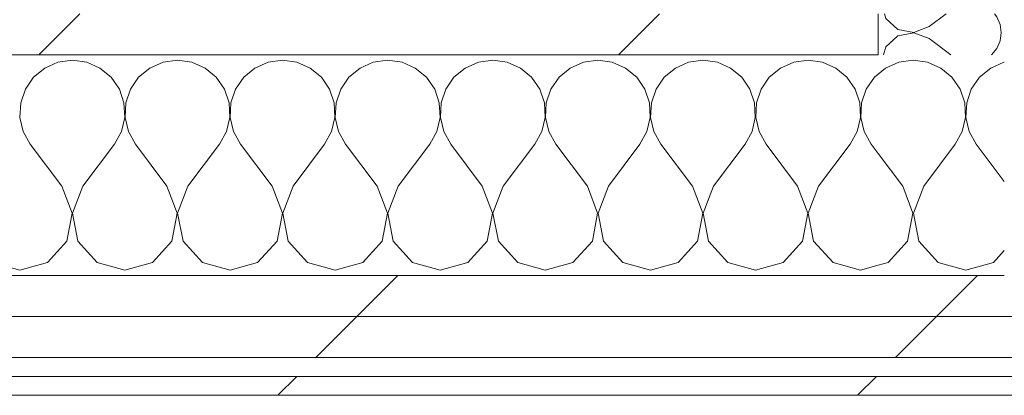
# Model space of a CAD drawing. Header units: millimetres. Extents: x -40968 to 77376, y -17881 to 4746.
# Tile 131 of 180: x -2283 to -1971, y -17277 to -17158. Entities that reach past the tile are written whole.
import ezdxf

# ---------------------------------------------------------------- set-up
doc = ezdxf.new("R2010")
doc.units = ezdxf.units.MM
doc.header["$MEASUREMENT"] = 0
doc.linetypes.add('Wipeout_Contour', pattern=[1000, 0, -1000])
doc.layers.add('Nuevo_08_E_Envans secs', color=7, linetype='Continuous')
doc.layers.add('Nuevo_08_E_Envans secs_Pluma_Nº__1', color=7, linetype='Continuous', lineweight=5)
for name, color, linetype, lineweight, true_color in [('Nuevo_08_E_Envans secs_Pluma_Nº__102', 7, 'Continuous', 5, 0xcccccc), ('Nuevo_08_E_Envans secs_Pluma_Nº__171', 171, 'Continuous', 13, 0xaaaaff), ('Nuevo_08_E_Envans secs_Pluma_Nº__177', 7, 'Continuous', 15, 0xf7e046)]:
    doc.layers.add(name, color=color, linetype=linetype, lineweight=lineweight, true_color=true_color)
pattern_1 = [(45, (0, 0), (-183.8478, 183.8478), [195, -65]), (45, (7e-14, 183.85), (-183.8478, 183.8478), [195, -65])]

# ---------------------------------------------------------------- blocks, each defined once
blk = doc.blocks.new('*X120')
at = {"layer": 'Nuevo_08_E_Envans secs_Pluma_Nº__102', "color": 254, "linetype": 'Continuous', "lineweight": 5, "true_color": 0xcccccc}
for p, q in [((-2266.67, -17170.64), (-2271.22, -17171.28)), ((-2262.11, -17171.28), (-2266.67, -17170.64)), ((-2233.33, -17170.64), (-2237.89, -17171.28)), ((-2228.78, -17171.28), (-2233.33, -17170.64)), ((-2200, -17170.64), (-2204.55, -17171.28)), ((-2195.45, -17171.28), (-2200, -17170.64)), ((-2166.67, -17170.64), (-2171.22, -17171.28)), ((-2162.11, -17171.28), (-2166.67, -17170.64)), ((-2133.33, -17170.64), (-2137.89, -17171.28)), ((-2128.78, -17171.28), (-2133.33, -17170.64)), ((-2100, -17170.64), (-2104.55, -17171.28)), ((-2095.45, -17171.28), (-2100, -17170.64)), ((-2066.67, -17170.64), (-2071.22, -17171.28)), ((-2062.11, -17171.28), (-2066.67, -17170.64)), ((-2033.33, -17170.64), (-2037.89, -17171.28)), ((-2028.78, -17171.28), (-2033.33, -17170.64)), ((-2275.43, -17173.13), (-2278.97, -17176.07)), ((-2271.22, -17171.28), (-2275.43, -17173.13)), ((-2257.9, -17173.13), (-2262.11, -17171.28)), ((-2254.36, -17176.07), (-2257.9, -17173.13)), ((-2242.1, -17173.13), (-2245.64, -17176.07)), ((-2237.89, -17171.28), (-2242.1, -17173.13)), ((-2224.57, -17173.13), (-2228.78, -17171.28)), ((-2221.03, -17176.07), (-2224.57, -17173.13)), ((-2208.76, -17173.13), (-2212.3, -17176.07)), ((-2204.55, -17171.28), (-2208.76, -17173.13)), ((-2191.24, -17173.13), (-2195.45, -17171.28)), ((-2187.7, -17176.07), (-2191.24, -17173.13)), ((-2175.43, -17173.13), (-2178.97, -17176.07)), ((-2171.22, -17171.28), (-2175.43, -17173.13)), ((-2157.9, -17173.13), (-2162.11, -17171.28)), ((-2154.36, -17176.07), (-2157.9, -17173.13)), ((-2142.1, -17173.13), (-2145.64, -17176.07)), ((-2137.89, -17171.28), (-2142.1, -17173.13)), ((-2124.57, -17173.13), (-2128.78, -17171.28)), ((-2121.03, -17176.07), (-2124.57, -17173.13)), ((-2108.76, -17173.13), (-2112.3, -17176.07)), ((-2104.55, -17171.28), (-2108.76, -17173.13)), ((-2091.24, -17173.13), (-2095.45, -17171.28)), ((-2087.7, -17176.07), (-2091.24, -17173.13)), ((-2075.43, -17173.13), (-2078.97, -17176.07)), ((-2071.22, -17171.28), (-2075.43, -17173.13)), ((-2057.9, -17173.13), (-2062.11, -17171.28)), ((-2054.36, -17176.07), (-2057.9, -17173.13)), ((-2042.1, -17173.13), (-2045.64, -17176.07)), ((-2037.89, -17171.28), (-2042.1, -17173.13)), ((-2024.57, -17173.13), (-2028.78, -17171.28)), ((-2021.03, -17176.07), (-2024.57, -17173.13)), ((-2278.97, -17176.07), (-2281.57, -17179.86)), ((-2251.76, -17179.86), (-2254.36, -17176.07)), ((-2245.64, -17176.07), (-2248.24, -17179.86)), ((-2218.43, -17179.86), (-2221.03, -17176.07)), ((-2212.3, -17176.07), (-2214.91, -17179.86)), ((-2185.09, -17179.86), (-2187.7, -17176.07)), ((-2178.97, -17176.07), (-2181.57, -17179.86)), ((-2151.76, -17179.86), (-2154.36, -17176.07)), ((-2145.64, -17176.07), (-2148.24, -17179.86)), ((-2118.43, -17179.86), (-2121.03, -17176.07)), ((-2112.3, -17176.07), (-2114.91, -17179.86)), ((-2085.09, -17179.86), (-2087.7, -17176.07)), ((-2078.97, -17176.07), (-2081.57, -17179.86)), ((-2051.76, -17179.86), (-2054.36, -17176.07)), ((-2045.64, -17176.07), (-2048.24, -17179.86)), ((-2018.43, -17179.86), (-2021.03, -17176.07)), ((-2012.3, -17176.07), (-2014.91, -17179.86)), ((-2011.11, -17175.08), (-2012.3, -17176.07)), ((-2281.57, -17179.86), (-2283.04, -17184.21)), ((-2250.29, -17184.21), (-2251.76, -17179.86)), ((-2248.24, -17179.86), (-2249.71, -17184.21)), ((-2216.96, -17184.21), (-2218.43, -17179.86)), ((-2214.91, -17179.86), (-2216.38, -17184.21)), ((-2183.62, -17184.21), (-2185.09, -17179.86)), ((-2181.57, -17179.86), (-2183.04, -17184.21)), ((-2150.29, -17184.21), (-2151.76, -17179.86)), ((-2148.24, -17179.86), (-2149.71, -17184.21)), ((-2116.96, -17184.21), (-2118.43, -17179.86)), ((-2114.91, -17179.86), (-2116.38, -17184.21)), ((-2083.62, -17184.21), (-2085.09, -17179.86)), ((-2081.57, -17179.86), (-2083.04, -17184.21)), ((-2050.29, -17184.21), (-2051.76, -17179.86)), ((-2048.24, -17179.86), (-2049.71, -17184.21)), ((-2016.96, -17184.21), (-2018.43, -17179.86)), ((-2014.91, -17179.86), (-2016.38, -17184.21)), ((-2283.04, -17184.21), (-2283.27, -17188.81)), ((-2250.07, -17188.81), (-2250.29, -17184.21)), ((-2249.71, -17184.21), (-2249.93, -17188.81)), ((-2216.73, -17188.81), (-2216.96, -17184.21)), ((-2216.38, -17184.21), (-2216.6, -17188.81)), ((-2183.4, -17188.81), (-2183.62, -17184.21)), ((-2183.04, -17184.21), (-2183.27, -17188.81)), ((-2150.07, -17188.81), (-2150.29, -17184.21)), ((-2149.71, -17184.21), (-2149.93, -17188.81)), ((-2116.73, -17188.81), (-2116.96, -17184.21)), ((-2116.38, -17184.21), (-2116.6, -17188.81)), ((-2083.4, -17188.81), (-2083.62, -17184.21)), ((-2083.04, -17184.21), (-2083.27, -17188.81)), ((-2050.07, -17188.81), (-2050.29, -17184.21)), ((-2049.71, -17184.21), (-2049.93, -17188.81)), ((-2016.73, -17188.81), (-2016.96, -17184.21)), ((-2016.38, -17184.21), (-2016.6, -17188.81)), ((-2283.27, -17188.81), (-2282.23, -17193.28)), ((-2251.11, -17193.28), (-2250.07, -17188.81)), ((-2249.93, -17188.81), (-2248.89, -17193.28)), ((-2217.77, -17193.28), (-2216.73, -17188.81)), ((-2216.6, -17188.81), (-2215.56, -17193.28)), ((-2184.44, -17193.28), (-2183.4, -17188.81)), ((-2183.27, -17188.81), (-2182.23, -17193.28)), ((-2151.11, -17193.28), (-2150.07, -17188.81)), ((-2149.93, -17188.81), (-2148.89, -17193.28)), ((-2117.77, -17193.28), (-2116.73, -17188.81)), ((-2116.6, -17188.81), (-2115.56, -17193.28)), ((-2084.44, -17193.28), (-2083.4, -17188.81)), ((-2083.27, -17188.81), (-2082.23, -17193.28)), ((-2051.11, -17193.28), (-2050.07, -17188.81)), ((-2049.93, -17188.81), (-2048.89, -17193.28)), ((-2017.77, -17193.28), (-2016.73, -17188.81)), ((-2016.6, -17188.81), (-2015.56, -17193.28)), ((-2282.23, -17193.28), (-2280, -17197.31)), ((-2253.33, -17197.31), (-2251.11, -17193.28)), ((-2248.89, -17193.28), (-2246.67, -17197.31)), ((-2220, -17197.31), (-2217.77, -17193.28)), ((-2215.56, -17193.28), (-2213.33, -17197.31)), ((-2186.67, -17197.31), (-2184.44, -17193.28)), ((-2182.23, -17193.28), (-2180, -17197.31)), ((-2153.33, -17197.31), (-2151.11, -17193.28)), ((-2148.89, -17193.28), (-2146.67, -17197.31)), ((-2120, -17197.31), (-2117.77, -17193.28)), ((-2115.56, -17193.28), (-2113.33, -17197.31)), ((-2086.67, -17197.31), (-2084.44, -17193.28)), ((-2082.23, -17193.28), (-2080, -17197.31)), ((-2053.33, -17197.31), (-2051.11, -17193.28)), ((-2048.89, -17193.28), (-2046.67, -17197.31)), ((-2020, -17197.31), (-2017.77, -17193.28)), ((-2015.56, -17193.28), (-2013.33, -17197.31)), ((-2270, -17210.64), (-2280, -17197.31)), ((-2263.33, -17210.64), (-2253.33, -17197.31)), ((-2236.67, -17210.64), (-2246.67, -17197.31)), ((-2230, -17210.64), (-2220, -17197.31)), ((-2203.33, -17210.64), (-2213.33, -17197.31)), ((-2196.67, -17210.64), (-2186.67, -17197.31)), ((-2170, -17210.64), (-2180, -17197.31)), ((-2163.33, -17210.64), (-2153.33, -17197.31)), ((-2136.67, -17210.64), (-2146.67, -17197.31)), ((-2130, -17210.64), (-2120, -17197.31)), ((-2103.33, -17210.64), (-2113.33, -17197.31)), ((-2096.67, -17210.64), (-2086.67, -17197.31)), ((-2070, -17210.64), (-2080, -17197.31)), ((-2063.33, -17210.64), (-2053.33, -17197.31)), ((-2036.67, -17210.64), (-2046.67, -17197.31)), ((-2030, -17210.64), (-2020, -17197.31)), ((-2011.11, -17200.27), (-2013.33, -17197.31)), ((-2266.73, -17219.15), (-2270, -17210.64)), ((-2263.33, -17210.64), (-2266.6, -17219.15)), ((-2233.4, -17219.15), (-2236.67, -17210.64)), ((-2230, -17210.64), (-2233.27, -17219.15)), ((-2200.07, -17219.15), (-2203.33, -17210.64)), ((-2196.67, -17210.64), (-2199.93, -17219.15)), ((-2166.73, -17219.15), (-2170, -17210.64)), ((-2163.33, -17210.64), (-2166.6, -17219.15)), ((-2133.4, -17219.15), (-2136.67, -17210.64)), ((-2130, -17210.64), (-2133.27, -17219.15)), ((-2100.07, -17219.15), (-2103.33, -17210.64)), ((-2096.67, -17210.64), (-2099.93, -17219.15)), ((-2066.73, -17219.15), (-2070, -17210.64)), ((-2063.33, -17210.64), (-2066.6, -17219.15)), ((-2033.4, -17219.15), (-2036.67, -17210.64)), ((-2030, -17210.64), (-2033.27, -17219.15)), ((-2268.43, -17228.1), (-2266.73, -17219.15)), ((-2266.6, -17219.15), (-2264.91, -17228.1)), ((-2235.09, -17228.1), (-2233.4, -17219.15)), ((-2233.27, -17219.15), (-2231.57, -17228.1)), ((-2201.76, -17228.1), (-2200.07, -17219.15)), ((-2199.93, -17219.15), (-2198.24, -17228.1)), ((-2168.43, -17228.1), (-2166.73, -17219.15)), ((-2166.6, -17219.15), (-2164.91, -17228.1)), ((-2135.09, -17228.1), (-2133.4, -17219.15)), ((-2133.27, -17219.15), (-2131.57, -17228.1)), ((-2101.76, -17228.1), (-2100.07, -17219.15)), ((-2099.93, -17219.15), (-2098.24, -17228.1)), ((-2068.43, -17228.1), (-2066.73, -17219.15)), ((-2066.6, -17219.15), (-2064.91, -17228.1)), ((-2035.09, -17228.1), (-2033.4, -17219.15)), ((-2033.27, -17219.15), (-2031.57, -17228.1)), ((-2274.57, -17234.82), (-2268.43, -17228.1)), ((-2264.91, -17228.1), (-2258.76, -17234.82)), ((-2241.24, -17234.82), (-2235.09, -17228.1)), ((-2231.57, -17228.1), (-2225.43, -17234.82)), ((-2207.9, -17234.82), (-2201.76, -17228.1)), ((-2198.24, -17228.1), (-2192.1, -17234.82)), ((-2174.57, -17234.82), (-2168.43, -17228.1)), ((-2164.91, -17228.1), (-2158.76, -17234.82)), ((-2141.24, -17234.82), (-2135.09, -17228.1)), ((-2131.57, -17228.1), (-2125.43, -17234.82)), ((-2107.9, -17234.82), (-2101.76, -17228.1)), ((-2098.24, -17228.1), (-2092.1, -17234.82)), ((-2074.57, -17234.82), (-2068.43, -17228.1)), ((-2064.91, -17228.1), (-2058.76, -17234.82)), ((-2041.24, -17234.82), (-2035.09, -17228.1)), ((-2031.57, -17228.1), (-2025.43, -17234.82)), ((-2292.1, -17234.82), (-2283.33, -17237.31)), ((-2283.33, -17237.31), (-2274.57, -17234.82)), ((-2258.76, -17234.82), (-2250, -17237.31)), ((-2250, -17237.31), (-2241.24, -17234.82)), ((-2225.43, -17234.82), (-2216.67, -17237.31)), ((-2216.67, -17237.31), (-2207.9, -17234.82)), ((-2192.1, -17234.82), (-2183.33, -17237.31)), ((-2183.33, -17237.31), (-2174.57, -17234.82)), ((-2158.76, -17234.82), (-2150, -17237.31)), ((-2150, -17237.31), (-2141.24, -17234.82)), ((-2125.43, -17234.82), (-2116.67, -17237.31)), ((-2116.67, -17237.31), (-2107.9, -17234.82)), ((-2092.1, -17234.82), (-2083.33, -17237.31)), ((-2083.33, -17237.31), (-2074.57, -17234.82)), ((-2058.76, -17234.82), (-2050, -17237.31)), ((-2050, -17237.31), (-2041.24, -17234.82)), ((-2025.43, -17234.82), (-2016.67, -17237.31)), ((-2016.67, -17237.31), (-2011.11, -17235.73))]:
    blk.add_line(p, q, dxfattribs=at)
blk = doc.blocks.new('*X121')
at = {"layer": 'Nuevo_08_E_Envans secs_Pluma_Nº__102', "color": 254, "linetype": 'Continuous', "lineweight": 5, "true_color": 0xcccccc}
for p, q in [((-2000, -17170.64), (-2004.55, -17171.28)), ((-1995.45, -17171.28), (-2000, -17170.64)), ((-2008.76, -17173.13), (-2011.11, -17175.08)), ((-2004.55, -17171.28), (-2008.76, -17173.13)), ((-1991.24, -17173.13), (-1995.45, -17171.28)), ((-1987.7, -17176.07), (-1991.24, -17173.13)), ((-1975.43, -17173.13), (-1978.97, -17176.07)), ((-1971.22, -17171.28), (-1975.43, -17173.13)), ((-1971.11, -17171.26), (-1971.22, -17171.28)), ((-1985.09, -17179.86), (-1987.7, -17176.07)), ((-1978.97, -17176.07), (-1981.57, -17179.86)), ((-1983.62, -17184.21), (-1985.09, -17179.86)), ((-1981.57, -17179.86), (-1983.04, -17184.21)), ((-1983.4, -17188.81), (-1983.62, -17184.21)), ((-1983.04, -17184.21), (-1983.27, -17188.81)), ((-1984.44, -17193.28), (-1983.4, -17188.81)), ((-1983.27, -17188.81), (-1982.23, -17193.28)), ((-1986.67, -17197.31), (-1984.44, -17193.28)), ((-1982.23, -17193.28), (-1980, -17197.31)), ((-1996.67, -17210.64), (-1986.67, -17197.31)), ((-1971.11, -17209.16), (-1980, -17197.31)), ((-2003.33, -17210.64), (-2011.11, -17200.27)), ((-2000.07, -17219.15), (-2003.33, -17210.64)), ((-1996.67, -17210.64), (-1999.93, -17219.15)), ((-2001.76, -17228.1), (-2000.07, -17219.15)), ((-1999.93, -17219.15), (-1998.24, -17228.1)), ((-2007.9, -17234.82), (-2001.76, -17228.1)), ((-1998.24, -17228.1), (-1992.1, -17234.82)), ((-1974.57, -17234.82), (-1971.11, -17231.03)), ((-2011.11, -17235.73), (-2007.9, -17234.82)), ((-1992.1, -17234.82), (-1983.33, -17237.31)), ((-1983.33, -17237.31), (-1974.57, -17234.82))]:
    blk.add_line(p, q, dxfattribs=at)
blk = doc.blocks.new('Muro_75_5', base_point=(-3784.89, -17276.98))
at = {"layer": 'Nuevo_08_E_Envans secs', "color": 7, "lineweight": 20}
for name in ['*X120', '*X121']:
    blk.add_blockref(name, (0, 0), dxfattribs=at)
at = {"color": 254, "linetype": 'Wipeout_Contour', "lineweight": 0, "ltscale": 69631.301025}
blk.add_wipeout([(-2011.11, -17155.98), (-3598.89, -17155.98), (-3598.89, -17168.98), (-2011.11, -17168.98)], dxfattribs=at).dxf.layer = 'Nuevo_08_E_Envans secs'
at = {"color": 254, "linetype": 'Wipeout_Contour', "lineweight": 0, "ltscale": 69878.642159}
blk.add_wipeout([(-3759.89, -17264.98), (778.89, -17264.98), (778.89, -17251.98), (-3759.89, -17251.98)], dxfattribs=at).dxf.layer = 'Nuevo_08_E_Envans secs'
at = {"color": 254, "linetype": 'Wipeout_Contour', "lineweight": 0, "ltscale": 69948.001997}
blk.add_wipeout([(-3778.89, -17276.98), (778.89, -17276.98), (778.89, -17270.98), (-3778.89, -17270.98)], dxfattribs=at).dxf.layer = 'Nuevo_08_E_Envans secs'
at = {"layer": 'Nuevo_08_E_Envans secs_Pluma_Nº__171', "linetype": 'Continuous', "lineweight": 13, "true_color": 0xaaaaff}
h = blk.add_hatch(dxfattribs=at)
h.set_pattern_fill('Panellat_HPL_0005', color=161, style=0, pattern_type=2)
h.set_pattern_definition(pattern_1)
h.paths.add_polyline_path([(-3778.89, -17276.98), (778.89, -17276.98), (778.89, -17270.98), (-3778.89, -17270.98)])
at = {"layer": 'Nuevo_08_E_Envans secs_Pluma_Nº__177', "linetype": 'Continuous', "lineweight": 15, "true_color": 0xf7e046}
h = blk.add_hatch(dxfattribs=at)
h.set_pattern_fill('Panellat_HPL_0005', color=53, style=0, pattern_type=2)
h.set_pattern_definition(pattern_1)
h.paths.add_polyline_path([(-2011.11, -17155.98), (-3598.89, -17155.98), (-3598.89, -17168.98), (-2011.11, -17168.98)])
h = blk.add_hatch(dxfattribs=at)
h.set_pattern_fill('Panellat_HPL_0005', color=53, style=0, pattern_type=2)
h.set_pattern_definition(pattern_1)
h.paths.add_polyline_path([(-3759.89, -17264.98), (778.89, -17264.98), (778.89, -17251.98), (-3759.89, -17251.98)])
at = {"layer": 'Nuevo_08_E_Envans secs_Pluma_Nº__1', "color": 7, "linetype": 'Continuous', "lineweight": 5}
for p, q in [((-2011.11, -17155.98), (-2011.11, -17168.98)), ((-3598.89, -17168.98), (-2011.11, -17168.98)), ((-3759.89, -17264.98), (778.89, -17264.98)), ((-3772.89, -17270.98), (778.89, -17270.98))]:
    blk.add_line(p, q, dxfattribs=at)
at = {"layer": 'Nuevo_08_E_Envans secs_Pluma_Nº__1', "color": 7, "linetype": 'Continuous', "lineweight": 5, "flags": 128}
blk.add_lwpolyline([(-3784.89, -17276.98), (778.89, -17276.98)], dxfattribs=at)
at = {"color": 254, "linetype": 'Wipeout_Contour', "lineweight": 0, "ltscale": 69821.735721}
blk.add_wipeout([(-3746.89, -17251.98), (778.89, -17251.98), (778.89, -17238.98), (-3746.89, -17238.98)], dxfattribs=at).dxf.layer = 'Nuevo_08_E_Envans secs'
at = {"layer": 'Nuevo_08_E_Envans secs_Pluma_Nº__177', "linetype": 'Continuous', "lineweight": 15, "true_color": 0xf7e046}
h = blk.add_hatch(dxfattribs=at)
h.set_pattern_fill('Panellat_HPL_0005', color=53, style=0, pattern_type=2)
h.set_pattern_definition(pattern_1)
h.paths.add_polyline_path([(-3746.89, -17251.98), (778.89, -17251.98), (778.89, -17238.98), (-3746.89, -17238.98)])
at = {"layer": 'Nuevo_08_E_Envans secs_Pluma_Nº__1', "color": 7, "linetype": 'Continuous', "lineweight": 5}
for p, q in [((-3598.89, -17238.98), (-2011.11, -17238.98)), ((-2011.11, -17238.98), (-1971.11, -17238.98)), ((-3746.89, -17251.98), (778.89, -17251.98))]:
    blk.add_line(p, q, dxfattribs=at)
blk = doc.blocks.new('*X438')
at = {"layer": 'Nuevo_08_E_Envans secs_Pluma_Nº__102', "color": 254, "linetype": 'Continuous', "lineweight": 5, "true_color": 0xcccccc}
for p, q in [((-2009.14, -17155.98), (-2008.73, -17157.39)), ((-2008.73, -17157.39), (-2004.89, -17160.9)), ((-1994.92, -17160), (-1989.55, -17155.98)), ((-1973.48, -17156.9), (-1974.25, -17155.98)), ((-1972.42, -17159.3), (-1973.48, -17156.9)), ((-2004.89, -17160.9), (-1999.78, -17161.87)), ((-1999.78, -17161.87), (-1994.92, -17160)), ((-1972.06, -17161.9), (-1972.42, -17159.3)), ((-2004.89, -17162.91), (-2008.73, -17166.42)), ((-1999.78, -17161.94), (-2004.89, -17162.91)), ((-1994.92, -17163.81), (-1999.78, -17161.94)), ((-1994.92, -17163.81), (-1988.03, -17168.98)), ((-1973.48, -17166.91), (-1972.42, -17164.51)), ((-1972.42, -17164.51), (-1972.06, -17161.9)), ((-2008.73, -17166.42), (-2009.46, -17168.98)), ((-1975.16, -17168.94), (-1973.48, -17166.91)), ((-1975.22, -17168.98), (-1975.16, -17168.94))]:
    blk.add_line(p, q, dxfattribs=at)
blk = doc.blocks.new('Muro_139_5', base_point=(-1971.11, -16788.98))
at = {"layer": 'Nuevo_08_E_Envans secs_Pluma_Nº__1', "color": 7, "linetype": 'Continuous', "lineweight": 5}
blk.add_line((-2011.11, -17155.98), (-2011.11, -17168.98), dxfattribs=at)
at = {"layer": 'Nuevo_08_E_Envans secs', "color": 7, "lineweight": 20}
blk.add_blockref('*X438', (0, 0), dxfattribs=at)

msp = doc.modelspace()

# ---------------------------------------------------------------- block references
at = {"layer": 'Nuevo_08_E_Envans secs', "color": 7, "lineweight": 20}
msp.add_blockref('Muro_75_5', (-3784.89, -17276.98), dxfattribs=at)

# ---------------------------------------------------------------- next in the draw order: block references
msp.add_blockref('Muro_139_5', (-1971.11, -16788.98), dxfattribs=at)

doc.saveas('drawing.dxf')
